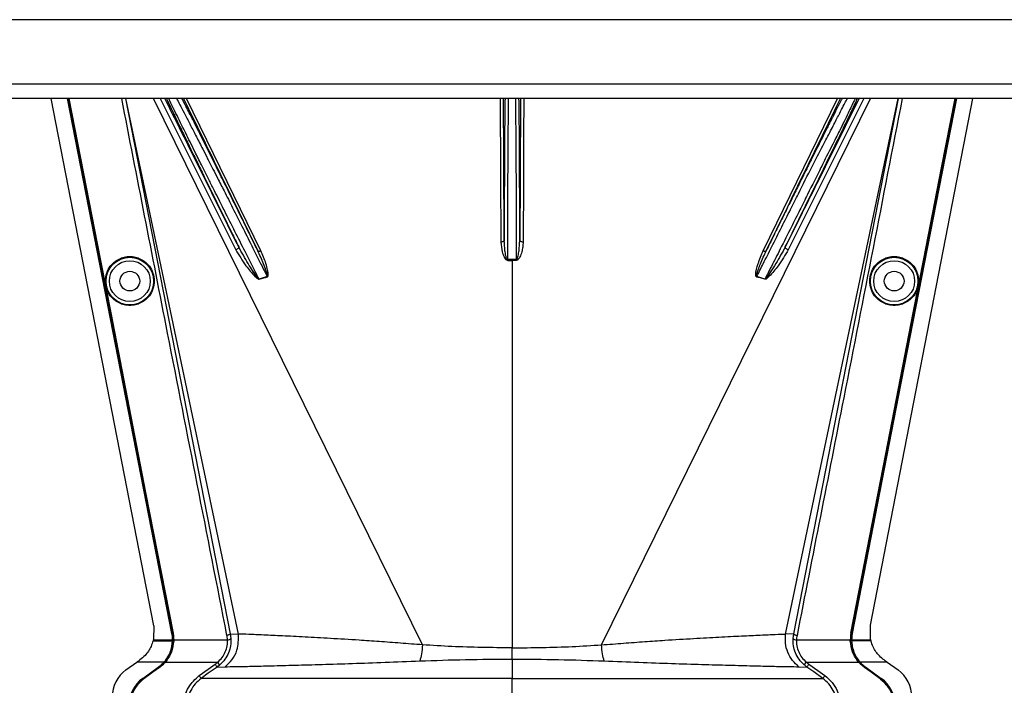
# Model space of a CAD drawing. Header units: inches. Extents: x -3977 to 448, y -4288 to 2176.
# Tile 11 of 206: x -3518 to -3373, y -3515 to -3417. Entities that reach past the tile are written whole.
import ezdxf

# ---------------------------------------------------------------- set-up
doc = ezdxf.new("R2010")
doc.units = ezdxf.units.IN
doc.header["$MEASUREMENT"] = 0

msp = doc.modelspace()

# ---------------------------------------------------------------- linework, layer by layer
at = {"color": 7, "linetype": 'Continuous', "lineweight": 25}
for p, q in [((-2943.664, -3417.474), (-3802.664, -3417.474)), ((-2940.664, -3426.974), (-3805.664, -3426.974)), ((-2940.664, -3429.074), (-3805.664, -3429.074))]:
    msp.add_line(p, q, dxfattribs=at)
at = {"color": 2, "linetype": 'Continuous', "lineweight": 25}
for p, q in [((-3498.429, -3506.716), (-3513.539, -3429.074)), ((-3502.599, -3429.074), (-3487.146, -3507.895)), ((-3485.962, -3507.946), (-3502.553, -3429.074)), ((-3458.845, -3509.54), (-3498.479, -3429.074)), ((-3497.461, -3429.074), (-3486.352, -3451.371)), ((-3482.647, -3451.503), (-3493.591, -3429.074)), ((-3432.483, -3509.54), (-3392.85, -3429.074)), ((-3408.681, -3451.503), (-3397.737, -3429.074)), ((-3405.367, -3507.946), (-3388.775, -3429.074)), ((-3393.867, -3429.074), (-3404.976, -3451.371)), ((-3404.182, -3507.895), (-3388.729, -3429.074)), ((-3392.881, -3506.626), (-3377.789, -3429.074)), ((-3446.295, -3452.798), (-3446.3, -3447.974)), ((-3445.028, -3447.974), (-3445.033, -3452.798)), ((-3506.31, -3452.679), (-3506.353, -3452.687)), ((-3445.664, -3452.916), (-3445.664, -3452.797)), ((-3445.664, -3452.916), (-3445.664, -3509.973)), ((-3385.018, -3452.679), (-3384.975, -3452.687)), ((-3481.708, -3455.303), (-3482.913, -3455.667)), ((-3408.415, -3455.667), (-3409.62, -3455.303)), ((-3504.755, -3460.667), (-3504.798, -3460.676)), ((-3386.573, -3460.667), (-3386.53, -3460.676)), ((-3498.43, -3506.716), (-3498.477, -3508.756)), ((-3392.851, -3508.756), (-3392.881, -3506.626)), ((-3498.521, -3508.935), (-3498.11, -3508.935)), ((-3498.477, -3508.756), (-3498.482, -3508.776)), ((-3498.482, -3508.776), (-3498.14, -3508.776)), ((-3498.14, -3508.776), (-3495.68, -3508.776)), ((-3498.11, -3508.935), (-3495.681, -3508.935)), ((-3495.772, -3507.844), (-3495.741, -3507.838)), ((-3495.65, -3508.935), (-3495.649, -3508.776)), ((-3495.531, -3508.934), (-3495.65, -3508.934)), ((-3495.578, -3507.836), (-3495.622, -3507.844)), ((-3495.487, -3508.936), (-3495.531, -3508.934)), ((-3495.485, -3508.776), (-3487.558, -3508.776)), ((-3487.146, -3507.895), (-3487.059, -3508.604)), ((-3487.146, -3507.895), (-3485.962, -3507.946)), ((-3404.182, -3507.895), (-3405.367, -3507.946)), ((-3404.269, -3508.604), (-3404.182, -3507.895)), ((-3403.77, -3508.776), (-3395.843, -3508.776)), ((-3395.841, -3508.936), (-3395.797, -3508.934)), ((-3395.797, -3508.934), (-3395.678, -3508.934)), ((-3395.75, -3507.836), (-3395.706, -3507.844)), ((-3395.649, -3508.776), (-3393.188, -3508.776)), ((-3393.218, -3508.935), (-3395.647, -3508.935)), ((-3395.556, -3507.844), (-3395.587, -3507.838)), ((-3392.807, -3508.935), (-3393.218, -3508.935)), ((-3393.188, -3508.776), (-3392.846, -3508.776)), ((-3445.664, -3511.641), (-3445.664, -3509.973)), ((-3496.783, -3512.098), (-3495.92, -3510.614)), ((-3445.664, -3511.641), (-3445.664, -3514.478)), ((-3502.519, -3513.237), (-3500.936, -3512.098)), ((-3496.933, -3512.098), (-3500.936, -3512.098)), ((-3500.033, -3514.478), (-3497.752, -3512.837)), ((-3500.015, -3514.503), (-3497.734, -3512.862)), ((-3499.883, -3514.478), (-3497.602, -3512.837)), ((-3497.577, -3512.873), (-3499.858, -3514.514)), ((-3497.734, -3512.862), (-3497.752, -3512.837)), ((-3497.577, -3512.873), (-3497.602, -3512.837)), ((-3496.933, -3512.098), (-3496.91, -3512.119)), ((-3496.892, -3512.098), (-3496.783, -3512.098)), ((-3496.75, -3512.127), (-3496.783, -3512.098)), ((-3496.725, -3512.098), (-3489.021, -3512.098)), ((-3488.689, -3512.472), (-3489.098, -3512.799)), ((-3489.098, -3512.799), (-3487.927, -3512.757)), ((-3488.689, -3512.472), (-3489.021, -3512.098)), ((-3403.401, -3512.757), (-3402.23, -3512.799)), ((-3402.639, -3512.472), (-3402.307, -3512.098)), ((-3402.307, -3512.098), (-3394.603, -3512.098)), ((-3394.578, -3512.127), (-3394.545, -3512.098)), ((-3394.436, -3512.098), (-3394.545, -3512.098)), ((-3394.418, -3512.119), (-3394.395, -3512.098)), ((-3390.392, -3512.098), (-3394.395, -3512.098)), ((-3393.752, -3512.873), (-3393.726, -3512.837)), ((-3391.47, -3514.514), (-3393.752, -3512.873)), ((-3393.726, -3512.837), (-3391.445, -3514.478)), ((-3393.576, -3512.837), (-3393.594, -3512.862)), ((-3393.594, -3512.862), (-3391.313, -3514.503)), ((-3393.576, -3512.837), (-3391.295, -3514.478)), ((-3390.392, -3512.098), (-3388.809, -3513.237)), ((-3500.033, -3514.478), (-3500.015, -3514.503)), ((-3499.858, -3514.514), (-3499.883, -3514.478)), ((-3445.664, -3518.537), (-3445.664, -3514.478)), ((-3391.445, -3514.478), (-3391.47, -3514.514)), ((-3391.313, -3514.503), (-3391.295, -3514.478))]:
    msp.add_line(p, q, dxfattribs=at)
at = {"color": 2, "linetype": 'Continuous', "lineweight": 25, "flags": 128}
for points in [[(-3495.772, -3507.844), (-3504.392, -3463.535), (-3511.1, -3429.074)], [(-3495.741, -3507.838), (-3504.359, -3463.545), (-3511.069, -3429.074)], [(-3506.353, -3452.687), (-3508.963, -3439.279), (-3510.95, -3429.074)], [(-3510.906, -3429.074), (-3508.361, -3442.144), (-3506.31, -3452.679)], [(-3447.4, -3429.074), (-3447.346, -3440.432), (-3447.299, -3450.221)], [(-3446.799, -3449.982), (-3446.856, -3437.937), (-3446.899, -3429.074)], [(-3444.429, -3429.074), (-3444.484, -3440.518), (-3444.529, -3449.982)], [(-3443.928, -3429.074), (-3443.955, -3434.712), (-3443.985, -3441.054), (-3444.029, -3450.221)], [(-3380.259, -3429.074), (-3388.816, -3473.036), (-3395.587, -3507.838)], [(-3380.228, -3429.074), (-3388.784, -3473.029), (-3395.556, -3507.844)], [(-3385.018, -3452.679), (-3382.408, -3439.271), (-3380.422, -3429.074)], [(-3384.975, -3452.687), (-3382.365, -3439.279), (-3380.378, -3429.074)], [(-3485.916, -3450.923), (-3485.907, -3450.97), (-3485.92, -3451.025), (-3485.953, -3451.085), (-3486.007, -3451.149), (-3486.077, -3451.212), (-3486.16, -3451.272), (-3486.254, -3451.326), (-3486.352, -3451.371)], [(-3446.799, -3449.982), (-3446.81, -3450.028), (-3446.838, -3450.073), (-3446.885, -3450.114), (-3446.947, -3450.15), (-3447.022, -3450.18), (-3447.108, -3450.202), (-3447.202, -3450.216), (-3447.299, -3450.221)], [(-3444.029, -3450.221), (-3444.126, -3450.216), (-3444.22, -3450.202), (-3444.306, -3450.18), (-3444.381, -3450.15), (-3444.443, -3450.114), (-3444.49, -3450.073), (-3444.519, -3450.028), (-3444.529, -3449.982)], [(-3404.976, -3451.371), (-3405.074, -3451.326), (-3405.168, -3451.272), (-3405.251, -3451.212), (-3405.321, -3451.149), (-3405.375, -3451.085), (-3405.408, -3451.025), (-3405.421, -3450.97), (-3405.412, -3450.923)], [(-3483.107, -3451.494), (-3483.083, -3451.524), (-3483.047, -3451.546), (-3482.999, -3451.56), (-3482.942, -3451.565), (-3482.876, -3451.562), (-3482.803, -3451.55), (-3482.726, -3451.53), (-3482.647, -3451.503)], [(-3408.681, -3451.503), (-3408.602, -3451.53), (-3408.525, -3451.55), (-3408.453, -3451.562), (-3408.386, -3451.565), (-3408.329, -3451.56), (-3408.281, -3451.546), (-3408.245, -3451.524), (-3408.221, -3451.494)], [(-3504.798, -3460.676), (-3505.669, -3456.202), (-3506.353, -3452.687)], [(-3506.31, -3452.679), (-3505.439, -3457.152), (-3504.755, -3460.667)], [(-3446.295, -3452.798), (-3446.295, -3452.813), (-3446.295, -3452.829), (-3446.295, -3452.844), (-3446.295, -3452.859), (-3446.295, -3452.873), (-3446.295, -3452.888), (-3446.295, -3452.902), (-3446.295, -3452.916)], [(-3445.033, -3452.916), (-3445.033, -3452.902), (-3445.033, -3452.888), (-3445.033, -3452.873), (-3445.033, -3452.859), (-3445.033, -3452.844), (-3445.033, -3452.829), (-3445.033, -3452.813), (-3445.033, -3452.798)], [(-3386.573, -3460.667), (-3385.703, -3456.194), (-3385.018, -3452.679)], [(-3386.53, -3460.676), (-3385.659, -3456.202), (-3384.975, -3452.687)], [(-3495.622, -3507.844), (-3496.927, -3501.131), (-3498.017, -3495.531), (-3498.889, -3491.044), (-3499.402, -3488.409), (-3499.793, -3486.4), (-3500.062, -3485.017), (-3500.184, -3484.39), (-3500.203, -3484.289), (-3500.208, -3484.267), (-3500.209, -3484.262), (-3500.209, -3484.261), (-3500.209, -3484.261), (-3500.209, -3484.261), (-3500.209, -3484.261), (-3500.209, -3484.261), (-3500.209, -3484.261), (-3500.209, -3484.261), (-3500.209, -3484.261), (-3500.209, -3484.261), (-3500.209, -3484.26), (-3504.798, -3460.676)], [(-3504.755, -3460.667), (-3499.615, -3487.082), (-3495.578, -3507.836)], [(-3395.75, -3507.836), (-3390.612, -3481.422), (-3386.573, -3460.667)], [(-3395.706, -3507.844), (-3390.568, -3481.43), (-3386.53, -3460.676)], [(-3495.68, -3508.776), (-3495.662, -3508.776), (-3495.649, -3508.776)], [(-3395.679, -3508.776), (-3395.678, -3508.865), (-3395.678, -3508.935)], [(-3395.649, -3508.776), (-3395.666, -3508.776), (-3395.679, -3508.776)], [(-3395.678, -3508.935), (-3395.66, -3508.935), (-3395.647, -3508.935)], [(-3392.851, -3508.756), (-3392.848, -3508.767), (-3392.846, -3508.776)], [(-3491.729, -3514.073), (-3490.419, -3513.132), (-3489.39, -3512.393)], [(-3489.098, -3512.799), (-3490.391, -3513.727), (-3491.437, -3514.478)], [(-3399.891, -3514.478), (-3401.221, -3513.523), (-3402.23, -3512.799)], [(-3401.938, -3512.393), (-3400.628, -3513.334), (-3399.599, -3514.072)]]:
    msp.add_lwpolyline(points, dxfattribs=at)
at = {"color": 2, "linetype": 'Continuous', "lineweight": 25}
for centre, radius in [((-3501.944, -3455.974), 3.509), ((-3501.944, -3455.974), 3.012), ((-3389.384, -3455.974), 3.509), ((-3389.384, -3455.974), 3.012), ((-3501.944, -3455.974), 1.45), ((-3389.384, -3455.974), 1.45)]:
    msp.add_circle(centre, radius, dxfattribs=at)
for centre, radius, start, end in [((-3477.918, -3454.182), 3.952, 196.4795, 197.15605), ((-3413.41, -3454.182), 3.952, 342.84395, 343.5205), ((-3480.254, -3454.592), 2.868, 202.02204, 202.7694), ((-3411.074, -3454.592), 2.868, 337.2306, 337.97796), ((-3487.484, -3508.182), 0.599, 262.9578, 315.17479), ((-3403.844, -3508.182), 0.599, 224.82521, 277.0422), ((-3499.663, -3517.207), 4.89, 125.73216, 180), ((-3391.665, -3517.207), 4.89, 0, 54.26784), ((-3497.113, -3518.537), 5, 125.73216, 180), ((-3394.215, -3518.537), 4.969, 0, 54.26784), ((-3394.215, -3518.537), 5, 0, 54.26784)]:
    msp.add_arc(centre, radius, start, end, dxfattribs=at)
for centre, major_axis, start_param, end_param in [((-3495.635, -3510.326), (0.033, 4.773), 1.2402323, 1.2750713), ((-3395.693, -3510.326), (-0.033, 4.773), 5.008114, 5.042953)]:
    msp.add_ellipse(centre, major_axis=major_axis, ratio=0.0122176, start_param=start_param, end_param=end_param, dxfattribs=at)
for points, knots in [([(-3487.637, -3508.139), (-3490.555, -3493.299), (-3495.736, -3466.946), (-3500.889, -3440.589), (-3503.14, -3429.074)], [0, 0, 0, 0, 0.563129, 1, 1, 1, 1]), ([(-3485.916, -3450.923), (-3488.021, -3446.692), (-3491.645, -3439.41), (-3495.27, -3432.126), (-3496.789, -3429.074)], [0, 0, 0, 0, 0.5810389, 1, 1, 1, 1]), ([(-3496.552, -3429.074), (-3496.529, -3429.123), (-3496.476, -3429.236), (-3496.398, -3429.403), (-3496.339, -3429.528), (-3496.313, -3429.583), (-3496.294, -3429.623), (-3496.242, -3429.733), (-3496.055, -3430.129), (-3495.716, -3430.843), (-3495.262, -3431.791), (-3494.825, -3432.699), (-3494.4, -3433.58), (-3493.944, -3434.524), (-3493.458, -3435.528), (-3492.758, -3436.97), (-3491.877, -3438.781), (-3490.767, -3441.054), (-3489.588, -3443.462), (-3488.296, -3446.094), (-3487.044, -3448.637), (-3486.259, -3450.229), (-3485.916, -3450.923)], [0, 0, 0, 0, 0.0153343, 0.034941, 0.0427187, 0.0470686, 0.0484625, 0.0525325, 0.0739635, 0.1418048, 0.2024107, 0.2484103, 0.2945215, 0.3412995, 0.3887581, 0.4365179, 0.53653, 0.620098, 0.7125676, 0.8188361, 0.9209665, 1, 1, 1, 1]), ([(-3482.913, -3455.667), (-3483.206, -3455.096), (-3483.881, -3453.774), (-3485.068, -3451.439), (-3486.465, -3448.662), (-3487.75, -3446.114), (-3488.758, -3444.108), (-3489.514, -3442.61), (-3490.384, -3440.874), (-3491.36, -3438.923), (-3492.307, -3437.03), (-3493.076, -3435.481), (-3493.71, -3434.201), (-3494.631, -3432.336), (-3495.464, -3430.648), (-3496.035, -3429.464), (-3496.184, -3429.148), (-3496.218, -3429.074)], [0, 0, 0, 0, 0.0573836, 0.1326953, 0.2259282, 0.3209584, 0.3734689, 0.4175145, 0.4659054, 0.5440857, 0.6149216, 0.6676324, 0.7186743, 0.7680795, 0.9065389, 0.9781147, 1, 1, 1, 1]), ([(-3495.071, -3429.074), (-3495.034, -3429.143), (-3494.874, -3429.44), (-3494.452, -3430.244), (-3493.804, -3431.483), (-3493.027, -3432.985), (-3492.153, -3434.684), (-3491.297, -3436.351), (-3490.478, -3437.955), (-3489.753, -3439.377), (-3488.948, -3440.96), (-3487.977, -3442.857), (-3486.719, -3445.345), (-3485.291, -3448.177), (-3483.894, -3450.959), (-3482.705, -3453.322), (-3482.015, -3454.693), (-3481.708, -3455.303)], [0, 0, 0, 0, 0.0206427, 0.0896399, 0.1605839, 0.2347576, 0.3064728, 0.3783979, 0.4295196, 0.4831864, 0.5287595, 0.5917833, 0.6725476, 0.7704894, 0.8622687, 0.9387727, 1, 1, 1, 1]), ([(-3483.107, -3451.494), (-3483.585, -3450.52), (-3484.611, -3448.432), (-3486.146, -3445.319), (-3487.627, -3442.322), (-3489.12, -3439.312), (-3490.587, -3436.367), (-3491.847, -3433.847), (-3492.912, -3431.73), (-3493.709, -3430.155), (-3494.113, -3429.369), (-3494.265, -3429.074)], [0, 0, 0, 0, 0.1107526, 0.2373143, 0.3502207, 0.4540581, 0.5934671, 0.7192205, 0.8032133, 0.9260683, 1, 1, 1, 1]), ([(-3494.035, -3429.074), (-3492.022, -3433.205), (-3488.378, -3440.68), (-3484.736, -3448.151), (-3483.107, -3451.494)], [0, 0, 0, 0, 0.5525619, 1, 1, 1, 1]), ([(-3446.69, -3429.074), (-3446.691, -3429.124), (-3446.694, -3429.255), (-3446.698, -3429.462), (-3446.701, -3429.621), (-3446.702, -3429.685), (-3446.703, -3429.717), (-3446.705, -3429.862), (-3446.71, -3430.143), (-3446.716, -3430.584), (-3446.722, -3431.055), (-3446.729, -3431.581), (-3446.737, -3432.285), (-3446.746, -3433.239), (-3446.755, -3434.386), (-3446.764, -3435.574), (-3446.773, -3436.986), (-3446.781, -3438.584), (-3446.788, -3440.451), (-3446.793, -3442.117), (-3446.797, -3443.95), (-3446.8, -3445.893), (-3446.801, -3447.994), (-3446.8, -3449.362), (-3446.799, -3449.982)], [0, 0, 0, 0, 0.0166691, 0.0437801, 0.0539766, 0.0582347, 0.0601538, 0.0619329, 0.0949288, 0.1279181, 0.1609018, 0.1938805, 0.2318688, 0.2917098, 0.3582433, 0.4138686, 0.4678641, 0.5566996, 0.6253008, 0.7029741, 0.7587986, 0.84244, 0.9286124, 1, 1, 1, 1]), ([(-3446.3, -3447.974), (-3446.293, -3446.665), (-3446.278, -3444.047), (-3446.255, -3440.271), (-3446.233, -3436.793), (-3446.211, -3433.733), (-3446.188, -3431.267), (-3446.171, -3429.685), (-3446.16, -3429.204), (-3446.158, -3429.074)], [0, 0, 0, 0, 0.15695739, 0.31391478, 0.47087217, 0.62782955, 0.78478694, 0.94174433, 1, 1, 1, 1]), ([(-3445.17, -3429.074), (-3445.168, -3429.204), (-3445.157, -3429.685), (-3445.14, -3431.267), (-3445.117, -3433.733), (-3445.095, -3436.793), (-3445.073, -3440.271), (-3445.05, -3444.047), (-3445.035, -3446.665), (-3445.028, -3447.974)], [0, 0, 0, 0, 0.0582557, 0.2152131, 0.3721704, 0.5291278, 0.6860852, 0.8430426, 1, 1, 1, 1]), ([(-3444.529, -3449.982), (-3444.529, -3449.713), (-3444.528, -3449.173), (-3444.528, -3448.354), (-3444.528, -3447.524), (-3444.528, -3446.213), (-3444.53, -3444.941), (-3444.531, -3443.877), (-3444.532, -3443.523), (-3444.532, -3443.39), (-3444.533, -3443.328), (-3444.533, -3442.916), (-3444.535, -3442.14), (-3444.538, -3441.016), (-3444.542, -3440.046), (-3444.545, -3439.09), (-3444.55, -3438.02), (-3444.557, -3436.638), (-3444.567, -3435.081), (-3444.579, -3433.536), (-3444.592, -3432.188), (-3444.605, -3431.111), (-3444.616, -3430.297), (-3444.626, -3429.688), (-3444.633, -3429.283), (-3444.637, -3429.114), (-3444.638, -3429.074)], [0, 0, 0, 0, 0.0309875, 0.0623812, 0.0941812, 0.1263867, 0.2132907, 0.2410509, 0.2510029, 0.2549966, 0.2567479, 0.2583355, 0.3036753, 0.3490046, 0.3943251, 0.4234326, 0.4694632, 0.5324116, 0.6084698, 0.690263, 0.770095, 0.8381091, 0.8961778, 0.94397, 0.9867951, 1, 1, 1, 1]), ([(-3397.064, -3429.074), (-3397.125, -3429.193), (-3397.241, -3429.418), (-3397.408, -3429.746), (-3397.52, -3429.965), (-3397.574, -3430.071), (-3397.604, -3430.131), (-3397.741, -3430.399), (-3397.973, -3430.857), (-3398.287, -3431.478), (-3398.494, -3431.888), (-3398.602, -3432.102), (-3398.64, -3432.176), (-3398.655, -3432.206), (-3398.824, -3432.543), (-3399.24, -3433.368), (-3399.912, -3434.71), (-3400.686, -3436.258), (-3401.542, -3437.975), (-3402.445, -3439.792), (-3403.416, -3441.749), (-3404.301, -3443.537), (-3405.256, -3445.468), (-3406.254, -3447.493), (-3407.274, -3449.565), (-3407.933, -3450.906), (-3408.221, -3451.494)], [0, 0, 0, 0, 0.0311776, 0.0588883, 0.0717596, 0.0779477, 0.0809797, 0.0839703, 0.1328008, 0.1697794, 0.194664, 0.2025307, 0.2053145, 0.2068987, 0.2073307, 0.2604828, 0.3369424, 0.4028304, 0.4710206, 0.5587227, 0.626383, 0.7036835, 0.7661012, 0.8469711, 0.9328737, 1, 1, 1, 1]), ([(-3408.221, -3451.494), (-3406.148, -3447.24), (-3402.506, -3439.768), (-3398.862, -3432.293), (-3397.293, -3429.074)], [0, 0, 0, 0, 0.5694662, 1, 1, 1, 1]), ([(-3405.934, -3447.974), (-3405.508, -3447.126), (-3404.685, -3445.489), (-3403.188, -3442.485), (-3401.573, -3439.271), (-3399.975, -3436.195), (-3398.915, -3434.185), (-3398.25, -3432.886), (-3397.806, -3432.021), (-3397.153, -3430.754), (-3396.575, -3429.636), (-3396.323, -3429.178), (-3396.266, -3429.074)], [0, 0, 0, 0, 0.10581834, 0.20434309, 0.37933261, 0.52532755, 0.64244402, 0.69681846, 0.750254, 0.80278244, 0.95501976, 1, 1, 1, 1]), ([(-3405.412, -3450.923), (-3404.747, -3449.574), (-3403.416, -3446.876), (-3401.436, -3442.843), (-3399.551, -3438.986), (-3397.791, -3435.37), (-3396.28, -3432.239), (-3395.222, -3430.03), (-3394.888, -3429.309), (-3394.78, -3429.074)], [0, 0, 0, 0, 0.1514708, 0.3030302, 0.4545333, 0.6060937, 0.7647322, 0.9233851, 1, 1, 1, 1]), ([(-3394.539, -3429.074), (-3396.509, -3433.033), (-3400.134, -3440.316), (-3403.758, -3447.599), (-3405.412, -3450.923)], [0, 0, 0, 0, 0.5434692, 1, 1, 1, 1]), ([(-3395.121, -3429.074), (-3395.172, -3429.181), (-3395.391, -3429.643), (-3396.157, -3431.223), (-3397.113, -3433.193), (-3397.979, -3434.92), (-3398.613, -3436.166), (-3399.347, -3437.614), (-3400.508, -3439.92), (-3401.832, -3442.588), (-3403.297, -3445.547), (-3404.1, -3447.147), (-3404.515, -3447.974)], [0, 0, 0, 0, 0.046067, 0.1979567, 0.3571034, 0.4144948, 0.4784064, 0.5488719, 0.6259163, 0.7996112, 0.8964894, 1, 1, 1, 1]), ([(-3388.188, -3429.074), (-3391.061, -3443.769), (-3396.214, -3470.127), (-3401.397, -3496.479), (-3403.691, -3508.139)], [0, 0, 0, 0, 0.5575415, 1, 1, 1, 1]), ([(-3409.62, -3455.303), (-3409.303, -3454.673), (-3408.588, -3453.253), (-3407.355, -3450.8), (-3406.436, -3448.972), (-3405.934, -3447.974)], [0, 0, 0, 0, 0.2657186, 0.599055, 1, 1, 1, 1]), ([(-3404.515, -3447.974), (-3405.064, -3449.065), (-3406.054, -3451.029), (-3407.359, -3453.602), (-3408.098, -3455.047), (-3408.415, -3455.667)], [0, 0, 0, 0, 0.415954, 0.7493023, 1, 1, 1, 1]), ([(-3482.913, -3455.667), (-3482.915, -3455.668), (-3482.92, -3455.669), (-3482.929, -3455.668), (-3482.947, -3455.663), (-3483.031, -3455.604), (-3483.131, -3455.471), (-3483.302, -3455.251), (-3483.542, -3454.906), (-3483.961, -3454.279), (-3484.809, -3452.955), (-3485.461, -3451.758), (-3485.916, -3450.923)], [0, 0, 0, 0, 0.0010741, 0.0021709, 0.0045573, 0.0104098, 0.0556879, 0.0929528, 0.1604429, 0.2818086, 0.4986546, 1, 1, 1, 1]), ([(-3447.299, -3450.221), (-3447.26, -3450.712), (-3447.201, -3451.45), (-3446.912, -3452.286), (-3446.682, -3452.666), (-3446.503, -3452.87), (-3446.364, -3452.901), (-3446.295, -3452.916)], [0, 0, 0, 0, 0.4983599, 0.7494053, 0.8749278, 0.9384803, 1, 1, 1, 1]), ([(-3446.295, -3452.798), (-3446.304, -3452.797), (-3446.323, -3452.795), (-3446.359, -3452.773), (-3446.492, -3452.609), (-3446.586, -3452.159), (-3446.757, -3451.256), (-3446.782, -3450.491), (-3446.799, -3449.982)], [0, 0, 0, 0, 0.0089156, 0.0183587, 0.040761, 0.2203798, 0.4805661, 1, 1, 1, 1]), ([(-3445.033, -3452.798), (-3445.024, -3452.797), (-3445.005, -3452.795), (-3444.969, -3452.773), (-3444.912, -3452.705), (-3444.835, -3452.523), (-3444.721, -3452.113), (-3444.579, -3451.25), (-3444.549, -3450.489), (-3444.529, -3449.982)], [0, 0, 0, 0, 0.0089627, 0.0184522, 0.040975, 0.0975574, 0.2215224, 0.4810232, 1, 1, 1, 1]), ([(-3444.029, -3450.221), (-3444.04, -3450.467), (-3444.061, -3450.959), (-3444.192, -3451.574), (-3444.339, -3452.05), (-3444.485, -3452.398), (-3444.633, -3452.655), (-3444.785, -3452.815), (-3444.897, -3452.898), (-3444.989, -3452.91), (-3445.033, -3452.916)], [0, 0, 0, 0, 0.2494258, 0.4981465, 0.6313157, 0.748454, 0.8738124, 0.9191167, 0.9603769, 1, 1, 1, 1]), ([(-3405.412, -3450.923), (-3405.867, -3451.758), (-3406.553, -3453.016), (-3407.447, -3454.403), (-3407.909, -3455.086), (-3408.149, -3455.416), (-3408.279, -3455.569), (-3408.345, -3455.638), (-3408.381, -3455.663), (-3408.399, -3455.668), (-3408.408, -3455.669), (-3408.413, -3455.668), (-3408.415, -3455.667)], [0, 0, 0, 0, 0.5009066, 0.755241, 0.8820707, 0.9446164, 0.9748532, 0.9894631, 0.9953788, 0.9977943, 0.9989073, 1, 1, 1, 1]), ([(-3501.944, -3459.558), (-3502.162, -3459.546), (-3502.637, -3459.521), (-3503.385, -3459.29), (-3504.171, -3458.843), (-3504.896, -3458.113), (-3505.421, -3457.118), (-3505.614, -3455.953), (-3505.421, -3454.789), (-3504.896, -3453.793), (-3504.171, -3453.064), (-3503.385, -3452.616), (-3502.637, -3452.386), (-3502.162, -3452.36), (-3501.944, -3452.349)], [0, 0, 0, 0, 0.0563094, 0.122835, 0.200993, 0.2913236, 0.3924071, 0.5, 0.6075929, 0.7086764, 0.799007, 0.877165, 0.9436906, 1, 1, 1, 1]), ([(-3501.944, -3452.349), (-3501.726, -3452.36), (-3501.25, -3452.386), (-3500.503, -3452.616), (-3499.717, -3453.064), (-3498.991, -3453.793), (-3498.467, -3454.789), (-3498.274, -3455.953), (-3498.467, -3457.118), (-3498.991, -3458.113), (-3499.717, -3458.843), (-3500.503, -3459.29), (-3501.25, -3459.521), (-3501.726, -3459.546), (-3501.944, -3459.558)], [0, 0, 0, 0, 0.0563094, 0.122835, 0.200993, 0.2913236, 0.3924071, 0.5, 0.6075929, 0.7086764, 0.799007, 0.877165, 0.9436906, 1, 1, 1, 1]), ([(-3486.352, -3451.371), (-3485.869, -3452.162), (-3485.036, -3453.527), (-3483.904, -3454.916), (-3483.231, -3455.542), (-3483.019, -3455.672), (-3482.94, -3455.701), (-3482.913, -3455.705), (-3482.903, -3455.703), (-3482.899, -3455.702)], [0, 0, 0, 0, 0.50298612, 0.86745605, 0.95625538, 0.98653103, 0.99475298, 0.99816914, 1, 1, 1, 1]), ([(-3481.708, -3455.303), (-3481.705, -3455.302), (-3481.7, -3455.301), (-3481.692, -3455.297), (-3481.686, -3455.29), (-3481.676, -3455.272), (-3481.671, -3455.211), (-3481.693, -3455.076), (-3481.764, -3454.791), (-3481.952, -3454.223), (-3482.372, -3453.092), (-3482.813, -3452.133), (-3483.106, -3451.495)], [0, 0, 0, 0, 0.0020234, 0.0039613, 0.0059873, 0.008217, 0.0197297, 0.050125, 0.1118242, 0.2383477, 0.493618, 1, 1, 1, 1]), ([(-3481.695, -3455.348), (-3481.673, -3455.338), (-3481.63, -3455.32), (-3481.588, -3455.237), (-3481.573, -3455.089), (-3481.58, -3454.791), (-3481.684, -3454.21), (-3481.976, -3453.066), (-3482.379, -3452.127), (-3482.647, -3451.503)], [0, 0, 0, 0, 0.0152758, 0.0305323, 0.0634754, 0.1262277, 0.2512207, 0.5011926, 1, 1, 1, 1]), ([(-3409.633, -3455.348), (-3409.642, -3455.345), (-3409.661, -3455.338), (-3409.694, -3455.312), (-3409.744, -3455.228), (-3409.793, -3454.562), (-3409.413, -3453.287), (-3408.938, -3452.129), (-3408.681, -3451.503)], [0, 0, 0, 0, 0.00628949, 0.0128488, 0.0284102, 0.07570727, 0.49978448, 1, 1, 1, 1]), ([(-3409.62, -3455.303), (-3409.623, -3455.302), (-3409.628, -3455.301), (-3409.636, -3455.297), (-3409.642, -3455.291), (-3409.648, -3455.28), (-3409.653, -3455.262), (-3409.66, -3455.14), (-3409.6, -3454.942), (-3409.505, -3454.604), (-3409.33, -3454.101), (-3408.932, -3453.037), (-3408.516, -3452.133), (-3408.221, -3451.494)], [0, 0, 0, 0, 0.002002, 0.0039182, 0.0059178, 0.0081145, 0.0132777, 0.0194868, 0.0994036, 0.1644525, 0.2820291, 0.4928409, 1, 1, 1, 1]), ([(-3404.976, -3451.371), (-3405.456, -3452.158), (-3406.284, -3453.515), (-3407.414, -3454.905), (-3408.065, -3455.553), (-3408.288, -3455.689), (-3408.37, -3455.708), (-3408.406, -3455.708), (-3408.422, -3455.704), (-3408.429, -3455.702)], [0, 0, 0, 0, 0.49871053, 0.85962412, 0.95470066, 0.98237053, 0.99206952, 0.9961825, 1, 1, 1, 1]), ([(-3389.384, -3459.558), (-3389.602, -3459.546), (-3390.078, -3459.521), (-3390.825, -3459.29), (-3391.611, -3458.843), (-3392.337, -3458.113), (-3392.861, -3457.118), (-3393.054, -3455.953), (-3392.861, -3454.789), (-3392.337, -3453.793), (-3391.611, -3453.064), (-3390.825, -3452.616), (-3390.078, -3452.386), (-3389.602, -3452.36), (-3389.384, -3452.349)], [0, 0, 0, 0, 0.0563094, 0.122835, 0.200993, 0.2913236, 0.3924071, 0.5, 0.6075929, 0.7086764, 0.799007, 0.877165, 0.9436906, 1, 1, 1, 1]), ([(-3389.384, -3452.349), (-3389.166, -3452.36), (-3388.691, -3452.386), (-3387.943, -3452.616), (-3387.157, -3453.064), (-3386.432, -3453.793), (-3385.907, -3454.789), (-3385.714, -3455.953), (-3385.907, -3457.118), (-3386.432, -3458.113), (-3387.157, -3458.843), (-3387.943, -3459.29), (-3388.691, -3459.521), (-3389.166, -3459.546), (-3389.384, -3459.558)], [0, 0, 0, 0, 0.0563094, 0.122835, 0.200993, 0.2913236, 0.3924071, 0.5, 0.6075929, 0.7086764, 0.799007, 0.877165, 0.9436906, 1, 1, 1, 1]), ([(-3445.664, -3452.797), (-3445.782, -3452.797), (-3445.992, -3452.798), (-3446.202, -3452.798), (-3446.295, -3452.798)], [0, 0, 0, 0, 0.55999998, 1, 1, 1, 1]), ([(-3446.295, -3452.916), (-3446.177, -3452.916), (-3445.967, -3452.916), (-3445.757, -3452.916), (-3445.664, -3452.916)], [0, 0, 0, 0, 0.56, 1, 1, 1, 1]), ([(-3445.033, -3452.798), (-3445.151, -3452.798), (-3445.361, -3452.797), (-3445.571, -3452.797), (-3445.664, -3452.797)], [0, 0, 0, 0, 0.56, 1, 1, 1, 1]), ([(-3445.033, -3452.916), (-3445.151, -3452.916), (-3445.361, -3452.916), (-3445.572, -3452.916), (-3445.664, -3452.916)], [0, 0, 0, 0, 0.5599984, 1, 1, 1, 1]), ([(-3482.899, -3455.702), (-3482.676, -3455.629), (-3482.279, -3455.5), (-3481.873, -3455.394), (-3481.695, -3455.348)], [0, 0, 0, 0, 0.5599586, 1, 1, 1, 1]), ([(-3408.429, -3455.702), (-3408.64, -3455.633), (-3409.038, -3455.503), (-3409.443, -3455.397), (-3409.633, -3455.348)], [0, 0, 0, 0, 0.5320089, 1, 1, 1, 1]), ([(-3498.521, -3508.934), (-3498.611, -3509.211), (-3498.859, -3509.98), (-3499.525, -3510.992), (-3500.207, -3511.549), (-3500.475, -3511.767)], [0, 0, 0, 0, 0.25487146, 0.70803184, 1, 1, 1, 1]), ([(-3498.516, -3508.912), (-3498.517, -3508.917), (-3498.519, -3508.924), (-3498.521, -3508.931), (-3498.521, -3508.935)], [0, 0, 0, 0, 0.56, 1, 1, 1, 1]), ([(-3498.482, -3508.776), (-3498.488, -3508.802), (-3498.5, -3508.847), (-3498.511, -3508.892), (-3498.516, -3508.912)], [0, 0, 0, 0, 0.5599961, 1, 1, 1, 1]), ([(-3495.681, -3508.934), (-3495.703, -3509.216), (-3495.747, -3509.78), (-3496.004, -3510.615), (-3496.384, -3511.41), (-3496.75, -3511.869), (-3496.933, -3512.098)], [0, 0, 0, 0, 0.2500257, 0.5001914, 0.7501772, 1, 1, 1, 1]), ([(-3496.892, -3512.098), (-3496.544, -3511.613), (-3495.848, -3510.646), (-3495.716, -3509.504), (-3495.65, -3508.935)], [0, 0, 0, 0, 0.5013928, 1, 1, 1, 1]), ([(-3495.487, -3508.936), (-3495.554, -3509.507), (-3495.687, -3510.65), (-3496.379, -3511.616), (-3496.725, -3512.098)], [0, 0, 0, 0, 0.4999469, 1, 1, 1, 1]), ([(-3495.772, -3507.844), (-3495.743, -3508.017), (-3495.691, -3508.326), (-3495.683, -3508.639), (-3495.68, -3508.776)], [0, 0, 0, 0, 0.5598333, 1, 1, 1, 1]), ([(-3495.649, -3508.776), (-3495.654, -3508.6), (-3495.664, -3508.285), (-3495.718, -3507.975), (-3495.741, -3507.838)], [0, 0, 0, 0, 0.5600547, 1, 1, 1, 1]), ([(-3495.65, -3508.935), (-3495.656, -3508.935), (-3495.666, -3508.935), (-3495.677, -3508.935), (-3495.681, -3508.935)], [0, 0, 0, 0, 0.56000001, 1, 1, 1, 1]), ([(-3495.531, -3508.934), (-3495.532, -3508.73), (-3495.534, -3508.364), (-3495.595, -3508.003), (-3495.622, -3507.844)], [0, 0, 0, 0, 0.5600766, 1, 1, 1, 1]), ([(-3495.578, -3507.836), (-3495.549, -3508.011), (-3495.497, -3508.322), (-3495.489, -3508.638), (-3495.485, -3508.776)], [0, 0, 0, 0, 0.5599609, 1, 1, 1, 1]), ([(-3495.485, -3508.776), (-3495.485, -3508.806), (-3495.485, -3508.859), (-3495.487, -3508.912), (-3495.487, -3508.936)], [0, 0, 0, 0, 0.5600001, 1, 1, 1, 1]), ([(-3489.021, -3512.098), (-3488.788, -3511.875), (-3488.325, -3511.43), (-3487.852, -3510.591), (-3487.567, -3509.686), (-3487.561, -3509.08), (-3487.558, -3508.776)], [0, 0, 0, 0, 0.2526371, 0.5035436, 0.7519095, 1, 1, 1, 1]), ([(-3487.059, -3508.604), (-3487.064, -3508.958), (-3487.072, -3509.665), (-3487.39, -3510.713), (-3487.913, -3511.687), (-3488.43, -3512.21), (-3488.689, -3512.472)], [0, 0, 0, 0, 0.2495808, 0.4989767, 0.7495561, 1, 1, 1, 1]), ([(-3487.927, -3512.757), (-3487.557, -3512.426), (-3486.802, -3511.753), (-3485.939, -3510.093), (-3485.953, -3508.755), (-3485.962, -3507.946)], [0, 0, 0, 0, 0.27617864, 0.56293571, 1, 1, 1, 1]), ([(-3487.146, -3507.895), (-3487.155, -3507.919), (-3487.175, -3507.969), (-3487.308, -3508.045), (-3487.472, -3508.104), (-3487.584, -3508.127), (-3487.637, -3508.139)], [0, 0, 0, 0, 0.2704256, 0.5623869, 0.7895723, 1, 1, 1, 1]), ([(-3487.558, -3508.776), (-3487.567, -3508.657), (-3487.582, -3508.443), (-3487.621, -3508.232), (-3487.637, -3508.139)], [0, 0, 0, 0, 0.5599329, 1, 1, 1, 1]), ([(-3458.844, -3509.54), (-3459.935, -3509.455), (-3462.102, -3509.286), (-3465.22, -3509.056), (-3468.707, -3508.818), (-3472.44, -3508.59), (-3476.231, -3508.382), (-3479.542, -3508.215), (-3482.313, -3508.086), (-3484.547, -3507.986), (-3485.489, -3507.96), (-3485.962, -3507.946)], [0, 0, 0, 0, 0.084405, 0.167683, 0.2508255, 0.3762115, 0.5005933, 0.6255551, 0.7504676, 0.8747621, 1, 1, 1, 1]), ([(-3432.484, -3509.54), (-3431.393, -3509.455), (-3429.226, -3509.286), (-3426.108, -3509.056), (-3422.621, -3508.818), (-3418.888, -3508.59), (-3415.097, -3508.382), (-3411.786, -3508.215), (-3409.015, -3508.086), (-3406.781, -3507.986), (-3405.839, -3507.96), (-3405.367, -3507.946)], [0, 0, 0, 0, 0.084405, 0.167683, 0.2508255, 0.3762115, 0.5005933, 0.6255551, 0.7504676, 0.8747621, 1, 1, 1, 1]), ([(-3403.401, -3512.757), (-3403.736, -3512.466), (-3404.417, -3511.873), (-3405.094, -3510.659), (-3405.464, -3509.311), (-3405.399, -3508.396), (-3405.367, -3507.946)], [0, 0, 0, 0, 0.2452308, 0.5, 0.7547692, 1, 1, 1, 1]), ([(-3402.639, -3512.472), (-3402.898, -3512.21), (-3403.415, -3511.687), (-3403.938, -3510.713), (-3404.256, -3509.665), (-3404.264, -3508.958), (-3404.269, -3508.604)], [0, 0, 0, 0, 0.2504497, 0.501026, 0.7504119, 1, 1, 1, 1]), ([(-3404.182, -3507.895), (-3404.175, -3507.916), (-3404.164, -3507.949), (-3404.102, -3507.996), (-3404.038, -3508.032), (-3403.96, -3508.066), (-3403.846, -3508.106), (-3403.752, -3508.126), (-3403.691, -3508.139)], [0, 0, 0, 0, 0.2396351, 0.3684751, 0.5, 0.6315249, 0.7603649, 1, 1, 1, 1]), ([(-3403.691, -3508.139), (-3403.712, -3508.257), (-3403.749, -3508.468), (-3403.764, -3508.682), (-3403.77, -3508.776)], [0, 0, 0, 0, 0.55993288, 1, 1, 1, 1]), ([(-3403.77, -3508.776), (-3403.767, -3509.08), (-3403.761, -3509.686), (-3403.476, -3510.591), (-3403.003, -3511.43), (-3402.54, -3511.875), (-3402.307, -3512.098)], [0, 0, 0, 0, 0.24809771, 0.49645367, 0.74735706, 1, 1, 1, 1]), ([(-3395.75, -3507.836), (-3395.779, -3508.011), (-3395.831, -3508.322), (-3395.839, -3508.638), (-3395.843, -3508.776)], [0, 0, 0, 0, 0.5599497, 1, 1, 1, 1]), ([(-3395.841, -3508.936), (-3395.842, -3508.906), (-3395.843, -3508.853), (-3395.843, -3508.8), (-3395.843, -3508.776)], [0, 0, 0, 0, 0.5600457, 1, 1, 1, 1]), ([(-3394.603, -3512.098), (-3394.949, -3511.616), (-3395.641, -3510.65), (-3395.774, -3509.507), (-3395.841, -3508.936)], [0, 0, 0, 0, 0.500053, 1, 1, 1, 1]), ([(-3395.706, -3507.844), (-3395.739, -3508.047), (-3395.798, -3508.408), (-3395.797, -3508.774), (-3395.797, -3508.934)], [0, 0, 0, 0, 0.5600744, 1, 1, 1, 1]), ([(-3394.545, -3512.098), (-3394.932, -3511.553), (-3395.623, -3510.577), (-3395.744, -3509.437), (-3395.797, -3508.934)], [0, 0, 0, 0, 0.5591099, 1, 1, 1, 1]), ([(-3395.587, -3507.838), (-3395.616, -3508.012), (-3395.668, -3508.323), (-3395.676, -3508.638), (-3395.679, -3508.776)], [0, 0, 0, 0, 0.5600516, 1, 1, 1, 1]), ([(-3395.556, -3507.844), (-3395.585, -3508.017), (-3395.637, -3508.326), (-3395.645, -3508.639), (-3395.649, -3508.776)], [0, 0, 0, 0, 0.5598333, 1, 1, 1, 1]), ([(-3395.647, -3508.934), (-3395.625, -3509.216), (-3395.581, -3509.78), (-3395.324, -3510.615), (-3394.944, -3511.41), (-3394.578, -3511.869), (-3394.395, -3512.098)], [0, 0, 0, 0, 0.2500257, 0.5001914, 0.7501772, 1, 1, 1, 1]), ([(-3392.812, -3508.912), (-3392.819, -3508.887), (-3392.83, -3508.841), (-3392.841, -3508.796), (-3392.846, -3508.776)], [0, 0, 0, 0, 0.5599989, 1, 1, 1, 1]), ([(-3392.812, -3508.912), (-3392.811, -3508.917), (-3392.809, -3508.924), (-3392.807, -3508.931), (-3392.807, -3508.935)], [0, 0, 0, 0, 0.5600046, 1, 1, 1, 1]), ([(-3390.853, -3511.767), (-3391.089, -3511.577), (-3391.749, -3511.047), (-3392.441, -3510.05), (-3392.706, -3509.242), (-3392.807, -3508.934)], [0, 0, 0, 0, 0.2563458, 0.7166755, 1, 1, 1, 1]), ([(-3458.845, -3509.54), (-3458.884, -3510.002), (-3458.964, -3510.925), (-3459.151, -3511.578), (-3459.244, -3511.904)], [0, 0, 0, 0, 0.4999782, 1, 1, 1, 1]), ([(-3445.664, -3509.973), (-3447.151, -3509.964), (-3450.128, -3509.945), (-3454.552, -3509.803), (-3457.412, -3509.628), (-3458.845, -3509.54)], [0, 0, 0, 0, 0.3326232, 0.6656434, 1, 1, 1, 1]), ([(-3445.664, -3509.973), (-3444.177, -3509.964), (-3441.2, -3509.945), (-3436.776, -3509.803), (-3433.916, -3509.628), (-3432.483, -3509.54)], [0, 0, 0, 0, 0.33262324, 0.66564339, 1, 1, 1, 1]), ([(-3432.084, -3511.904), (-3432.177, -3511.578), (-3432.364, -3510.925), (-3432.444, -3510.002), (-3432.483, -3509.54)], [0, 0, 0, 0, 0.50002184, 1, 1, 1, 1]), ([(-3500.834, -3512.025), (-3500.767, -3511.977), (-3500.647, -3511.891), (-3500.528, -3511.805), (-3500.475, -3511.767)], [0, 0, 0, 0, 0.5599992, 1, 1, 1, 1]), ([(-3459.244, -3511.904), (-3457.013, -3511.826), (-3452.551, -3511.67), (-3447.959, -3511.651), (-3445.664, -3511.641)], [0, 0, 0, 0, 0.50013231, 1, 1, 1, 1]), ([(-3445.664, -3511.641), (-3443.369, -3511.651), (-3438.777, -3511.67), (-3434.315, -3511.826), (-3432.084, -3511.904)], [0, 0, 0, 0, 0.4998677, 1, 1, 1, 1]), ([(-3390.494, -3512.025), (-3390.561, -3511.977), (-3390.681, -3511.891), (-3390.8, -3511.805), (-3390.853, -3511.767)], [0, 0, 0, 0, 0.5599992, 1, 1, 1, 1]), ([(-3500.834, -3512.025), (-3500.853, -3512.039), (-3500.887, -3512.063), (-3500.921, -3512.088), (-3500.936, -3512.098)], [0, 0, 0, 0, 0.56, 1, 1, 1, 1]), ([(-3496.933, -3512.098), (-3497.075, -3512.249), (-3497.329, -3512.517), (-3497.623, -3512.739), (-3497.752, -3512.837)], [0, 0, 0, 0, 0.5600007, 1, 1, 1, 1]), ([(-3497.734, -3512.862), (-3497.569, -3512.735), (-3497.275, -3512.509), (-3497.022, -3512.238), (-3496.91, -3512.119)], [0, 0, 0, 0, 0.5599982, 1, 1, 1, 1]), ([(-3497.602, -3512.837), (-3497.438, -3512.712), (-3497.145, -3512.487), (-3496.894, -3512.217), (-3496.783, -3512.098)], [0, 0, 0, 0, 0.5598194, 1, 1, 1, 1]), ([(-3496.75, -3512.127), (-3496.894, -3512.279), (-3497.149, -3512.549), (-3497.446, -3512.774), (-3497.577, -3512.873)], [0, 0, 0, 0, 0.559821, 1, 1, 1, 1]), ([(-3496.91, -3512.119), (-3496.907, -3512.115), (-3496.901, -3512.108), (-3496.895, -3512.101), (-3496.892, -3512.098)], [0, 0, 0, 0, 0.56, 1, 1, 1, 1]), ([(-3496.75, -3512.127), (-3496.746, -3512.122), (-3496.737, -3512.112), (-3496.729, -3512.103), (-3496.725, -3512.098)], [0, 0, 0, 0, 0.56, 1, 1, 1, 1]), ([(-3489.39, -3512.393), (-3489.319, -3512.341), (-3489.192, -3512.247), (-3489.073, -3512.144), (-3489.021, -3512.098)], [0, 0, 0, 0, 0.5599594, 1, 1, 1, 1]), ([(-3489.098, -3512.799), (-3489.104, -3512.792), (-3489.115, -3512.777), (-3489.183, -3512.682), (-3489.279, -3512.547), (-3489.354, -3512.443), (-3489.39, -3512.393)], [0, 0, 0, 0, 0.240618, 0.5, 0.759382, 1, 1, 1, 1]), ([(-3487.927, -3512.757), (-3487.429, -3512.752), (-3486.439, -3512.742), (-3484.094, -3512.69), (-3481.181, -3512.621), (-3477.689, -3512.53), (-3473.68, -3512.418), (-3469.224, -3512.279), (-3464.402, -3512.112), (-3460.966, -3511.974), (-3459.244, -3511.904)], [0, 0, 0, 0, 0.1257187, 0.2502879, 0.3753933, 0.5005251, 0.6250881, 0.7505683, 0.8750215, 1, 1, 1, 1]), ([(-3432.084, -3511.904), (-3430.362, -3511.974), (-3426.926, -3512.112), (-3422.104, -3512.279), (-3417.648, -3512.418), (-3413.639, -3512.53), (-3410.147, -3512.621), (-3407.234, -3512.69), (-3404.889, -3512.742), (-3403.899, -3512.752), (-3403.401, -3512.757)], [0, 0, 0, 0, 0.12497851, 0.24943172, 0.37491185, 0.4994749, 0.62460669, 0.74971209, 0.8742813, 1, 1, 1, 1]), ([(-3402.23, -3512.799), (-3402.308, -3512.741), (-3402.449, -3512.637), (-3402.581, -3512.522), (-3402.639, -3512.472)], [0, 0, 0, 0, 0.5598158, 1, 1, 1, 1]), ([(-3402.307, -3512.098), (-3402.24, -3512.156), (-3402.121, -3512.259), (-3401.994, -3512.352), (-3401.938, -3512.393)], [0, 0, 0, 0, 0.55995964, 1, 1, 1, 1]), ([(-3402.23, -3512.799), (-3402.224, -3512.792), (-3402.213, -3512.777), (-3402.145, -3512.682), (-3402.049, -3512.547), (-3401.974, -3512.443), (-3401.938, -3512.393)], [0, 0, 0, 0, 0.2406182, 0.5, 0.7593818, 1, 1, 1, 1]), ([(-3394.578, -3512.127), (-3394.582, -3512.122), (-3394.591, -3512.112), (-3394.599, -3512.103), (-3394.603, -3512.098)], [0, 0, 0, 0, 0.5601198, 1, 1, 1, 1]), ([(-3393.752, -3512.873), (-3393.917, -3512.746), (-3394.212, -3512.519), (-3394.466, -3512.247), (-3394.578, -3512.127)], [0, 0, 0, 0, 0.5598224, 1, 1, 1, 1]), ([(-3394.545, -3512.098), (-3394.403, -3512.249), (-3394.15, -3512.517), (-3393.856, -3512.739), (-3393.726, -3512.837)], [0, 0, 0, 0, 0.559818, 1, 1, 1, 1]), ([(-3394.418, -3512.119), (-3394.421, -3512.115), (-3394.427, -3512.108), (-3394.433, -3512.101), (-3394.436, -3512.098)], [0, 0, 0, 0, 0.56, 1, 1, 1, 1]), ([(-3393.594, -3512.862), (-3393.759, -3512.735), (-3394.053, -3512.509), (-3394.306, -3512.238), (-3394.418, -3512.119)], [0, 0, 0, 0, 0.5599986, 1, 1, 1, 1]), ([(-3394.395, -3512.098), (-3394.253, -3512.249), (-3393.999, -3512.517), (-3393.705, -3512.739), (-3393.576, -3512.837)], [0, 0, 0, 0, 0.5600005, 1, 1, 1, 1]), ([(-3390.392, -3512.098), (-3390.411, -3512.085), (-3390.445, -3512.06), (-3390.479, -3512.036), (-3390.494, -3512.025)], [0, 0, 0, 0, 0.56, 1, 1, 1, 1]), ([(-3501.963, -3518.537), (-3501.929, -3518.101), (-3501.859, -3517.218), (-3501.241, -3515.729), (-3500.396, -3514.95), (-3499.883, -3514.478)], [0, 0, 0, 0, 0.27748629, 0.56199536, 1, 1, 1, 1]), ([(-3499.858, -3514.514), (-3500.188, -3514.794), (-3500.859, -3515.361), (-3501.699, -3516.721), (-3501.836, -3517.852), (-3501.919, -3518.537)], [0, 0, 0, 0, 0.2775345, 0.5620489, 1, 1, 1, 1]), ([(-3494.021, -3518.537), (-3493.982, -3518.051), (-3493.905, -3517.081), (-3493.221, -3515.444), (-3492.294, -3514.592), (-3491.729, -3514.073)], [0, 0, 0, 0, 0.2811331, 0.5612645, 1, 1, 1, 1]), ([(-3491.437, -3514.478), (-3491.742, -3514.73), (-3492.352, -3515.234), (-3493.006, -3516.235), (-3493.441, -3517.351), (-3493.495, -3518.141), (-3493.522, -3518.537)], [0, 0, 0, 0, 0.2495121, 0.4997211, 0.7495793, 1, 1, 1, 1]), ([(-3491.437, -3514.478), (-3491.443, -3514.471), (-3491.453, -3514.456), (-3491.522, -3514.361), (-3491.618, -3514.226), (-3491.693, -3514.122), (-3491.729, -3514.072)], [0, 0, 0, 0, 0.2405938, 0.5, 0.7594062, 1, 1, 1, 1]), ([(-3445.664, -3514.478), (-3447.587, -3514.478), (-3451.42, -3514.478), (-3457.087, -3514.478), (-3462.568, -3514.478), (-3467.785, -3514.478), (-3472.655, -3514.478), (-3477.099, -3514.478), (-3481.052, -3514.478), (-3484.446, -3514.478), (-3487.238, -3514.478), (-3489.36, -3514.478), (-3490.85, -3514.478), (-3491.241, -3514.478), (-3491.437, -3514.478)], [0, 0, 0, 0, 0.0835007, 0.1665231, 0.2500651, 0.3332635, 0.4163653, 0.4999954, 0.5830081, 0.6662479, 0.7498193, 0.8329143, 0.916285, 1, 1, 1, 1]), ([(-3445.664, -3514.478), (-3443.905, -3514.478), (-3440.313, -3514.478), (-3434.898, -3514.478), (-3429.458, -3514.478), (-3424.128, -3514.478), (-3419.053, -3514.478), (-3414.377, -3514.478), (-3410.23, -3514.478), (-3406.715, -3514.478), (-3403.898, -3514.478), (-3401.827, -3514.478), (-3400.433, -3514.478), (-3400.069, -3514.478), (-3399.891, -3514.478)], [0, 0, 0, 0, 0.0764204, 0.1560238, 0.2384089, 0.3230616, 0.4093667, 0.4966296, 0.584108, 0.6710485, 0.7567251, 0.840474, 0.9217211, 1, 1, 1, 1]), ([(-3399.891, -3514.478), (-3399.885, -3514.471), (-3399.875, -3514.456), (-3399.806, -3514.361), (-3399.71, -3514.226), (-3399.635, -3514.122), (-3399.599, -3514.072)], [0, 0, 0, 0, 0.2405936, 0.4999997, 0.7594059, 1, 1, 1, 1]), ([(-3397.806, -3518.537), (-3397.833, -3518.143), (-3397.887, -3517.353), (-3398.32, -3516.239), (-3398.974, -3515.236), (-3399.585, -3514.731), (-3399.891, -3514.478)], [0, 0, 0, 0, 0.2494565, 0.4996464, 0.7495448, 1, 1, 1, 1]), ([(-3399.599, -3514.072), (-3399.227, -3514.387), (-3398.484, -3515.016), (-3397.552, -3516.525), (-3397.4, -3517.775), (-3397.307, -3518.537)], [0, 0, 0, 0, 0.2811141, 0.5612729, 1, 1, 1, 1]), ([(-3389.409, -3518.537), (-3389.443, -3518.105), (-3389.512, -3517.23), (-3390.125, -3515.754), (-3390.963, -3514.982), (-3391.47, -3514.514)], [0, 0, 0, 0, 0.2775345, 0.5620489, 1, 1, 1, 1]), ([(-3391.445, -3514.478), (-3391.111, -3514.761), (-3390.435, -3515.333), (-3389.587, -3516.704), (-3389.449, -3517.845), (-3389.365, -3518.537)], [0, 0, 0, 0, 0.2774863, 0.5619954, 1, 1, 1, 1])]:
    msp.add_open_spline(points, degree=3, knots=knots, dxfattribs=at)

doc.saveas('drawing.dxf')
